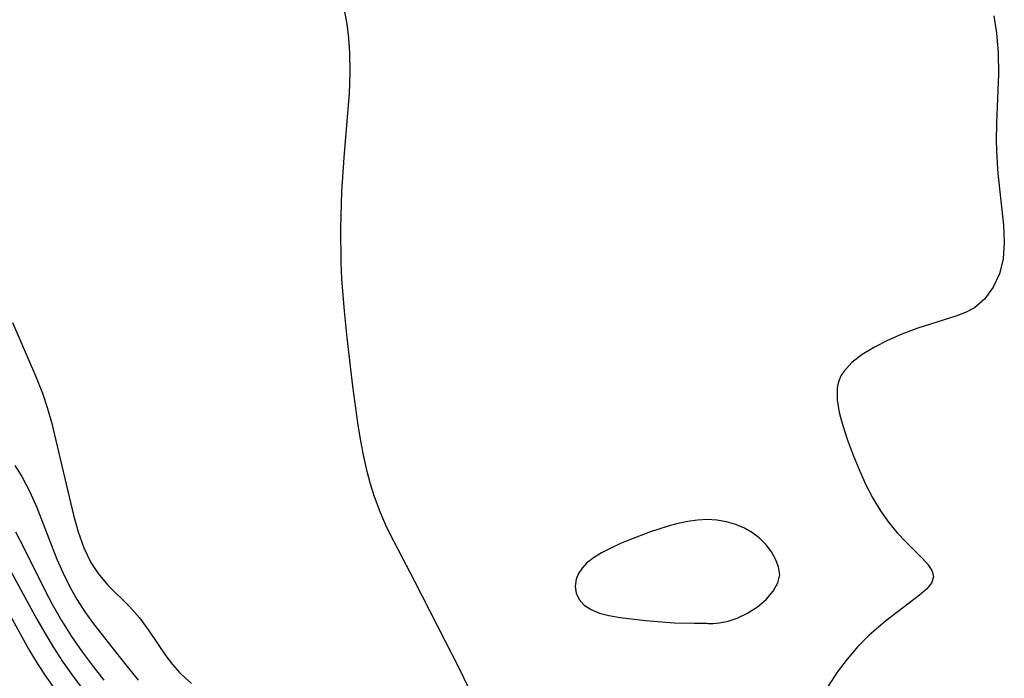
# Model space of a CAD drawing. Header units: metres. Extents: x 1073367 to 1082519, y 1569854 to 1574957.
# Tile 43 of 256: x 1073853 to 1073947, y 1573084 to 1573147. Entities that reach past the tile are written whole.
import ezdxf

# ---------------------------------------------------------------- set-up
doc = ezdxf.new("R2010")
doc.units = ezdxf.units.M
doc.layers.add('CGG_CurvaNivelLidar_v1', color=253, linetype='Continuous', lineweight=30)

msp = doc.modelspace()

# ---------------------------------------------------------------- linework, layer by layer
at = {"layer": 'CGG_CurvaNivelLidar_v1'}
for p, q in [((1073884.2492, 1573146.2512, 64), (1073884.0138, 1573147.5861, 64)), ((1073884.4198, 1573144.902, 64), (1073884.2492, 1573146.2512, 64)), ((1073945.8221, 1573147.0393, 64), (1073946.077, 1573145.4024, 64)), ((1073946.077, 1573145.4024, 64), (1073946.2427, 1573143.4832, 64)), ((1073884.5217, 1573143.5413, 64), (1073884.4198, 1573144.902, 64)), ((1073884.5475, 1573141.6011, 64), (1073884.5217, 1573143.5413, 64)), ((1073946.2427, 1573143.4832, 64), (1073946.2723, 1573141.4878, 64)), ((1073884.4709, 1573139.6476, 64), (1073884.5475, 1573141.6011, 64)), ((1073946.2723, 1573141.4878, 64), (1073946.0935, 1573136.8003, 64)), ((1073884.3368, 1573137.7509, 64), (1073884.4709, 1573139.6476, 64)), ((1073883.9708, 1573133.5248, 64), (1073884.3368, 1573137.7509, 64)), ((1073946.0935, 1573136.8003, 64), (1073946.0692, 1573135.1398, 64)), ((1073946.0692, 1573135.1398, 64), (1073946.1109, 1573133.4912, 64)), ((1073883.7584, 1573130.2618, 64), (1073883.9708, 1573133.5248, 64)), ((1073946.1109, 1573133.4912, 64), (1073946.2163, 1573132.0164, 64)), ((1073946.2163, 1573132.0164, 64), (1073946.759, 1573127.0953, 64)), ((1073883.6502, 1573126.802, 64), (1073883.7584, 1573130.2618, 64)), ((1073883.6831, 1573123.5179, 64), (1073883.6502, 1573126.802, 64)), ((1073946.759, 1573127.0953, 64), (1073946.8337, 1573125.4511, 64)), ((1073946.8337, 1573125.4511, 64), (1073946.7238, 1573123.8913, 64)), ((1073946.7238, 1573123.8913, 64), (1073946.3682, 1573122.4649, 64)), ((1073883.755, 1573121.9824, 64), (1073883.6831, 1573123.5179, 64)), ((1073883.9899, 1573118.9165, 64), (1073883.755, 1573121.9824, 64)), ((1073946.3682, 1573122.4649, 64), (1073945.7818, 1573121.1801, 64)), ((1073945.7818, 1573121.1801, 64), (1073944.9879, 1573120.0807, 64)), ((1073944.9879, 1573120.0807, 64), (1073943.9943, 1573119.2238, 64)), ((1073943.9943, 1573119.2238, 64), (1073943.203, 1573118.8003, 64)), ((1073884.2503, 1573116.3588, 64), (1073883.9899, 1573118.9165, 64)), ((1073942.3283, 1573118.4604, 64), (1073938.4895, 1573117.2433, 64)), ((1073943.203, 1573118.8003, 64), (1073942.3283, 1573118.4604, 64)), ((1073852.3822, 1573117.8199, 64), (1073854.571, 1573112.7512, 64)), ((1073938.4895, 1573117.2433, 64), (1073937.0874, 1573116.7148, 64)), ((1073884.7894, 1573111.7439, 64), (1073884.2503, 1573116.3588, 64)), ((1073937.0874, 1573116.7148, 64), (1073935.7215, 1573116.1185, 64)), ((1073934.4619, 1573115.4848, 64), (1073933.3095, 1573114.7897, 64)), ((1073935.7215, 1573116.1185, 64), (1073934.4619, 1573115.4848, 64)), ((1073933.3095, 1573114.7897, 64), (1073932.3146, 1573114.0189, 64)), ((1073932.3146, 1573114.0189, 64), (1073931.5371, 1573113.1534, 64)), ((1073854.571, 1573112.7512, 64), (1073855.2419, 1573111.1077, 64)), ((1073931.282, 1573112.7366, 64), (1073931.1035, 1573112.3343, 64)), ((1073931.5371, 1573113.1534, 64), (1073931.282, 1573112.7366, 64)), ((1073885.2673, 1573108.2758, 64), (1073884.7894, 1573111.7439, 64)), ((1073930.9218, 1573111.5641, 64), (1073930.9143, 1573110.4543, 64)), ((1073931.0116, 1573112.0392, 64), (1073930.9218, 1573111.5641, 64)), ((1073931.1035, 1573112.3343, 64), (1073931.0116, 1573112.0392, 64)), ((1073855.2419, 1573111.1077, 64), (1073855.6982, 1573109.7313, 64)), ((1073855.6982, 1573109.7313, 64), (1073856.0894, 1573108.3191, 64)), ((1073930.9143, 1573110.4543, 64), (1073931.1099, 1573109.2657, 64)), ((1073931.1099, 1573109.2657, 64), (1073931.449, 1573108.0143, 64)), ((1073856.0894, 1573108.3191, 64), (1073858.1853, 1573099.4758, 64)), ((1073885.5597, 1573106.5145, 64), (1073885.2673, 1573108.2758, 64)), ((1073931.449, 1573108.0143, 64), (1073931.8808, 1573106.7129, 64)), ((1073885.8381, 1573105.0617, 64), (1073885.5597, 1573106.5145, 64)), ((1073931.8808, 1573106.7129, 64), (1073932.4385, 1573105.1885, 64)), ((1073886.16, 1573103.6252, 64), (1073885.8381, 1573105.0617, 64)), ((1073932.4385, 1573105.1885, 64), (1073933.0623, 1573103.65, 64)), ((1073852.6233, 1573104.2063, 63.5), (1073853.2654, 1573103.1492, 63.5)), ((1073853.2654, 1573103.1492, 63.5), (1073854.0302, 1573101.7024, 63.5)), ((1073886.4807, 1573102.4123, 64), (1073886.16, 1573103.6252, 64)), ((1073933.0623, 1573103.65, 64), (1073933.6548, 1573102.3515, 64)), ((1073886.8545, 1573101.2187, 64), (1073886.4807, 1573102.4123, 64)), ((1073933.6548, 1573102.3515, 64), (1073934.3084, 1573101.0926, 64)), ((1073854.0302, 1573101.7024, 63.5), (1073854.7167, 1573100.1944, 63.5)), ((1073887.3977, 1573099.7811, 64), (1073886.8545, 1573101.2187, 64)), ((1073934.3084, 1573101.0926, 64), (1073935.0317, 1573099.898, 64)), ((1073854.7167, 1573100.1944, 63.5), (1073856.6268, 1573095.2811, 63.5)), ((1073858.1853, 1573099.4758, 64), (1073858.6351, 1573097.8819, 64)), ((1073888.018, 1573098.3721, 64), (1073887.3977, 1573099.7811, 64)), ((1073935.0317, 1573099.898, 64), (1073935.8183, 1573098.8017, 64)), ((1073888.6965, 1573096.9862, 64), (1073888.018, 1573098.3721, 64)), ((1073914.8277, 1573098.4171, 64), (1073913.0538, 1573097.8437, 64)), ((1073915.7582, 1573098.6675, 64), (1073914.8277, 1573098.4171, 64)), ((1073916.6877, 1573098.87, 64), (1073915.7582, 1573098.6675, 64)), ((1073917.6135, 1573099.0078, 64), (1073916.6877, 1573098.87, 64)), ((1073918.5323, 1573099.0585, 64), (1073917.6135, 1573099.0078, 64)), ((1073919.4632, 1573098.9984, 64), (1073918.5323, 1573099.0585, 64)), ((1073920.3745, 1573098.8345, 64), (1073919.4632, 1573098.9984, 64)), ((1073921.2558, 1573098.5778, 64), (1073920.3745, 1573098.8345, 64)), ((1073922.093, 1573098.2311, 64), (1073921.2558, 1573098.5778, 64)), ((1073935.8183, 1573098.8017, 64), (1073936.6471, 1573097.7959, 64)), ((1073852.6671, 1573097.8728, 63), (1073853.4011, 1573096.495, 63)), ((1073858.6351, 1573097.8819, 64), (1073859.173, 1573096.3704, 64)), ((1073913.0538, 1573097.8437, 64), (1073911.2384, 1573097.1583, 64)), ((1073922.8671, 1573097.7887, 64), (1073922.093, 1573098.2311, 64)), ((1073923.5459, 1573097.2561, 64), (1073922.8671, 1573097.7887, 64)), ((1073936.6471, 1573097.7959, 64), (1073937.4822, 1573096.8853, 64)), ((1073890.7036, 1573093.1465, 64), (1073888.6965, 1573096.9862, 64)), ((1073910.2839, 1573096.758, 64), (1073909.3631, 1573096.3355, 64)), ((1073911.2384, 1573097.1583, 64), (1073910.2839, 1573096.758, 64)), ((1073924.142, 1573096.6455, 64), (1073923.5459, 1573097.2561, 64)), ((1073924.6506, 1573095.979, 64), (1073924.142, 1573096.6455, 64)), ((1073937.4822, 1573096.8853, 64), (1073939.0393, 1573095.3521, 64)), ((1073853.4011, 1573096.495, 63), (1073855.472, 1573092.3233, 63)), ((1073859.173, 1573096.3704, 64), (1073859.8442, 1573094.9737, 64)), ((1073908.4928, 1573095.8858, 64), (1073907.7238, 1573095.4163, 64)), ((1073909.3631, 1573096.3355, 64), (1073908.4928, 1573095.8858, 64)), ((1073925.0576, 1573095.2742, 64), (1073924.6506, 1573095.979, 64)), ((1073851.8289, 1573094.8664, 62.5), (1073854.7072, 1573089.5582, 62.5)), ((1073856.6268, 1573095.2811, 63.5), (1073857.205, 1573093.9619, 63.5)), ((1073859.8442, 1573094.9737, 64), (1073860.5391, 1573093.9203, 64)), ((1073907.0565, 1573094.8911, 64), (1073906.6245, 1573094.4218, 64)), ((1073907.7238, 1573095.4163, 64), (1073907.0565, 1573094.8911, 64)), ((1073925.3379, 1573094.5463, 64), (1073925.0576, 1573095.2742, 64)), ((1073939.0393, 1573095.3521, 64), (1073939.598, 1573094.7385, 64)), ((1073939.598, 1573094.7385, 64), (1073939.9717, 1573094.1529, 64)), ((1073857.205, 1573093.9619, 63.5), (1073857.8857, 1573092.591, 63.5)), ((1073860.5391, 1573093.9203, 64), (1073861.4809, 1573092.814, 64)), ((1073906.2916, 1573093.9138, 64), (1073906.0716, 1573093.3792, 64)), ((1073906.6245, 1573094.4218, 64), (1073906.2916, 1573093.9138, 64)), ((1073925.2723, 1573093.0253, 64), (1073925.4479, 1573093.8052, 64)), ((1073925.4479, 1573093.8052, 64), (1073925.3379, 1573094.5463, 64)), ((1073939.9717, 1573094.1529, 64), (1073940.0929, 1573093.5864, 64)), ((1073861.4809, 1573092.814, 64), (1073863.5186, 1573090.767, 64)), ((1073895.017, 1573084.7066, 64), (1073890.7036, 1573093.1465, 64)), ((1073906.0716, 1573093.3792, 64), (1073905.9752, 1573092.7031, 64)), ((1073924.8203, 1573092.2228, 64), (1073925.2723, 1573093.0253, 64)), ((1073939.899, 1573093.0107, 64), (1073939.4303, 1573092.4331, 64)), ((1073940.0929, 1573093.5864, 64), (1073939.899, 1573093.0107, 64)), ((1073855.472, 1573092.3233, 63), (1073856.1728, 1573090.9959, 63)), ((1073857.8857, 1573092.591, 63.5), (1073858.5593, 1573091.4021, 63.5)), ((1073905.9752, 1573092.7031, 64), (1073906.0658, 1573092.0421, 64)), ((1073906.0658, 1573092.0421, 64), (1073906.343, 1573091.4379, 64)), ((1073924.15, 1573091.4429, 64), (1073924.8203, 1573092.2228, 64)), ((1073938.7547, 1573091.8391, 64), (1073935.5065, 1573089.3635, 64)), ((1073939.4303, 1573092.4331, 64), (1073938.7547, 1573091.8391, 64)), ((1073851.2727, 1573091.5323, 62), (1073853.9581, 1573086.6911, 62)), ((1073856.1728, 1573090.9959, 63), (1073857.0591, 1573089.4403, 63)), ((1073858.5593, 1573091.4021, 63.5), (1073859.2943, 1573090.2541, 63.5)), ((1073906.343, 1573091.4379, 64), (1073906.8327, 1573090.9072, 64)), ((1073906.8327, 1573090.9072, 64), (1073907.488, 1573090.4767, 64)), ((1073923.3195, 1573090.7297, 64), (1073924.15, 1573091.4429, 64)), ((1073859.2943, 1573090.2541, 63.5), (1073860.116, 1573089.1092, 63.5)), ((1073863.5186, 1573090.767, 64), (1073864.4789, 1573089.7043, 64)), ((1073907.488, 1573090.4767, 64), (1073908.2742, 1573090.1404, 64)), ((1073908.2742, 1573090.1404, 64), (1073909.1738, 1573089.9067, 64)), ((1073921.4083, 1573089.6639, 64), (1073922.3863, 1573090.1248, 64)), ((1073922.3863, 1573090.1248, 64), (1073923.3195, 1573090.7297, 64)), ((1073854.7072, 1573089.5582, 62.5), (1073855.4883, 1573088.1963, 62.5)), ((1073857.0591, 1573089.4403, 63), (1073858.0042, 1573087.9228, 63)), ((1073860.116, 1573089.1092, 63.5), (1073862.6779, 1573085.837, 63.5)), ((1073864.4789, 1573089.7043, 64), (1073865.3503, 1573088.5295, 64)), ((1073909.1738, 1573089.9067, 64), (1073910.245, 1573089.724, 64)), ((1073910.245, 1573089.724, 64), (1073912.6705, 1573089.4488, 64)), ((1073912.6705, 1573089.4488, 64), (1073915.4073, 1573089.2288, 64)), ((1073915.4073, 1573089.2288, 64), (1073917.2972, 1573089.178, 64)), ((1073917.2972, 1573089.178, 64), (1073918.5, 1573089.2001, 64)), ((1073918.5, 1573089.2001, 64), (1073918.6386, 1573089.1436, 64)), ((1073918.6386, 1573089.1436, 64), (1073919.0705, 1573089.1445, 64)), ((1073919.0705, 1573089.1445, 64), (1073919.7223, 1573089.2167, 64)), ((1073919.7223, 1573089.2167, 64), (1073920.5243, 1573089.3818, 64)), ((1073920.5243, 1573089.3818, 64), (1073921.4083, 1573089.6639, 64)), ((1073935.5065, 1573089.3635, 64), (1073933.9641, 1573088.0389, 64)), ((1073855.4883, 1573088.1963, 62.5), (1073856.3027, 1573086.8549, 62.5)), ((1073865.3503, 1573088.5295, 64), (1073866.9981, 1573086.0748, 64)), ((1073858.0042, 1573087.9228, 63), (1073859.0124, 1573086.4522, 63)), ((1073933.9641, 1573088.0389, 64), (1073932.8787, 1573086.9497, 64)), ((1073853.9581, 1573086.6911, 62), (1073854.78, 1573085.3277, 62)), ((1073856.3027, 1573086.8549, 62.5), (1073857.1534, 1573085.5399, 62.5)), ((1073859.0124, 1573086.4522, 63), (1073860.0715, 1573085.0458, 63)), ((1073932.8787, 1573086.9497, 64), (1073931.8554, 1573085.771, 64)), ((1073854.78, 1573085.3277, 62), (1073855.6421, 1573084.0008, 62)), ((1073857.1534, 1573085.5399, 62.5), (1073858.2478, 1573083.9838, 62.5)), ((1073862.6779, 1573085.837, 63.5), (1073864.3553, 1573083.761, 63.5)), ((1073866.9981, 1573086.0748, 64), (1073867.6267, 1573085.2536, 64)), ((1073867.6267, 1573085.2536, 64), (1073868.3085, 1573084.4774, 64)), ((1073931.8554, 1573085.771, 64), (1073930.9087, 1573084.5173, 64)), ((1073860.0715, 1573085.0458, 63), (1073861.0997, 1573083.7539, 63)), ((1073868.3085, 1573084.4774, 64), (1073868.8252, 1573083.9644, 64)), ((1073897.2598, 1573080.0223, 64), (1073895.017, 1573084.7066, 64)), ((1073930.9087, 1573084.5173, 64), (1073930.0555, 1573083.1992, 64)), ((1073855.6421, 1573084.0008, 62), (1073856.3399, 1573083.0127, 62)), ((1073858.2478, 1573083.9838, 62.5), (1073858.952, 1573083.0705, 62.5)), ((1073868.8252, 1573083.9644, 64), (1073869.4396, 1573083.4265, 64))]:
    msp.add_line(p, q, dxfattribs=at)

doc.saveas('drawing.dxf')
